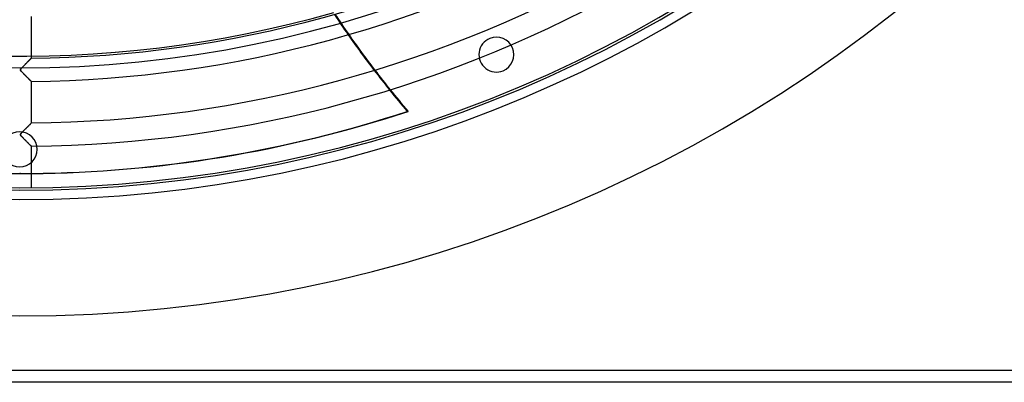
# Model space of a CAD drawing. Header units: millimetres. Extents: x -635 to 635, y -635 to 635.
# Tile 27 of 52: x 0 to 423, y -635 to -479. Entities that reach past the tile are written whole.
import ezdxf

# ---------------------------------------------------------------- set-up
doc = ezdxf.new("R2010")
doc.units = ezdxf.units.MM
doc.layers.add('HIDDEN', color=7, linetype='Continuous')
doc.layers.add('THICK', color=7, linetype='Continuous')

msp = doc.modelspace()

# ---------------------------------------------------------------- linework, layer by layer
at = {"layer": 'HIDDEN'}
for p, q in [((201.87, -487.35), (201.87, -487.35)), ((2.07, -498.8), (1.89, -498.98)), ((2.24, -498.62), (2.07, -498.8)), ((2.42, -498.45), (2.24, -498.62)), ((2.59, -498.27), (2.42, -498.45)), ((2.76, -498.1), (2.59, -498.27)), ((2.92, -497.93), (2.76, -498.1)), ((3.09, -497.77), (2.92, -497.93)), ((3.24, -497.61), (3.09, -497.77)), ((3.4, -497.45), (3.24, -497.61)), ((3.55, -497.3), (3.4, -497.45)), ((3.69, -497.15), (3.55, -497.3)), ((3.84, -497.01), (3.69, -497.15)), ((3.97, -496.88), (3.84, -497.01)), ((4.1, -496.74), (3.97, -496.88)), ((4.22, -496.62), (4.1, -496.74)), ((4.34, -496.5), (4.22, -496.62)), ((4.45, -496.39), (4.34, -496.5)), ((4.55, -496.29), (4.45, -496.39)), ((4.64, -496.2), (4.55, -496.29)), ((4.72, -496.12), (4.64, -496.2)), ((4.79, -496.04), (4.72, -496.12)), ((4.86, -495.98), (4.79, -496.04)), ((4.91, -495.93), (4.86, -495.98)), ((4.95, -495.89), (4.91, -495.93)), ((4.98, -495.86), (4.95, -495.89)), ((4.99, -495.84), (4.98, -495.86)), ((5, -495.83), (4.99, -495.84)), ((0.33, -500.77), (0.32, -500.85)), ((0.32, -500.85), (0.32, -500.92)), ((0.32, -500.92), (0.35, -500.99)), ((0.35, -500.7), (0.33, -500.77)), ((0.39, -500.61), (0.35, -500.7)), ((0.35, -500.99), (0.39, -501.07)), ((0.45, -500.52), (0.39, -500.61)), ((0.39, -501.07), (0.45, -501.16)), ((0.53, -500.42), (0.45, -500.52)), ((0.45, -501.16), (0.52, -501.26)), ((0.52, -501.26), (0.6, -501.36)), ((0.63, -500.31), (0.53, -500.42)), ((0.6, -501.36), (0.69, -501.46)), ((0.74, -500.18), (0.63, -500.31)), ((0.69, -501.46), (0.8, -501.58)), ((0.87, -500.04), (0.74, -500.18)), ((0.8, -501.58), (0.91, -501.71)), ((1.02, -499.88), (0.87, -500.04)), ((0.91, -501.71), (1.05, -501.85)), ((1.18, -499.71), (1.02, -499.88)), ((1.05, -501.85), (1.19, -502)), ((1.35, -499.53), (1.18, -499.71)), ((1.19, -502), (1.35, -502.16)), ((1.53, -499.35), (1.35, -499.53)), ((1.35, -502.16), (1.52, -502.33)), ((1.52, -502.33), (1.69, -502.51)), ((1.71, -499.17), (1.53, -499.35)), ((1.69, -502.51), (1.88, -502.7)), ((1.89, -498.98), (1.71, -499.17)), ((1.88, -502.7), (2.07, -502.89)), ((2.07, -502.89), (2.26, -503.08)), ((2.26, -503.08), (2.44, -503.27)), ((207.61, -501.2), (207.61, -501.2)), ((2.44, -503.27), (2.63, -503.45)), ((2.63, -503.45), (2.8, -503.63)), ((2.8, -503.63), (2.98, -503.8)), ((2.98, -503.8), (3.15, -503.97)), ((3.15, -503.97), (3.31, -504.13)), ((3.31, -504.13), (3.47, -504.29)), ((3.47, -504.29), (3.62, -504.44)), ((3.62, -504.44), (3.76, -504.59)), ((3.76, -504.59), (3.9, -504.72)), ((3.9, -504.72), (4.03, -504.86)), ((4.03, -504.86), (4.16, -504.98)), ((4.16, -504.98), (4.28, -505.1)), ((4.28, -505.1), (4.38, -505.2)), ((4.38, -505.2), (4.48, -505.3)), ((4.48, -505.3), (4.58, -505.4)), ((4.58, -505.4), (4.66, -505.48)), ((4.66, -505.48), (4.74, -505.55)), ((4.74, -505.55), (4.8, -505.62)), ((4.8, -505.62), (4.86, -505.68)), ((4.86, -505.68), (4.91, -505.73)), ((4.91, -505.73), (4.95, -505.77)), ((4.95, -505.77), (4.98, -505.79)), ((4.98, -505.79), (4.99, -505.81)), ((4.99, -505.81), (5, -505.82)), ((4.45, -524.22), (4.29, -524.38)), ((4.59, -524.08), (4.45, -524.22)), ((4.71, -523.95), (4.59, -524.08)), ((4.81, -523.85), (4.71, -523.95)), ((4.9, -523.77), (4.81, -523.85)), ((4.95, -523.71), (4.9, -523.77)), ((4.99, -523.67), (4.95, -523.71)), ((5, -523.66), (4.99, -523.67)), ((0, -527.5), (0, -527.5)), ((0.36, -528.5), (0.33, -528.57)), ((0.41, -528.41), (0.36, -528.5)), ((0.5, -528.29), (0.41, -528.41)), ((0.63, -528.13), (0.5, -528.29)), ((0.8, -527.94), (0.63, -528.13)), ((1.01, -527.71), (0.8, -527.94)), ((1.26, -527.46), (1.01, -527.71)), ((1.52, -527.18), (1.26, -527.46)), ((1.79, -526.91), (1.52, -527.18)), ((2.05, -526.64), (1.79, -526.91)), ((2.31, -526.38), (2.05, -526.64)), ((2.57, -526.12), (2.31, -526.38)), ((2.81, -525.87), (2.57, -526.12)), ((3.06, -525.63), (2.81, -525.87)), ((3.29, -525.39), (3.06, -525.63)), ((3.51, -525.17), (3.29, -525.39)), ((3.72, -524.95), (3.51, -525.17)), ((3.93, -524.75), (3.72, -524.95)), ((4.11, -524.56), (3.93, -524.75)), ((4.29, -524.38), (4.11, -524.56)), ((0.33, -528.57), (0.32, -528.63)), ((0.32, -528.63), (0.32, -528.7)), ((0.32, -528.7), (0.33, -528.76)), ((0.33, -528.76), (0.35, -528.83)), ((0.35, -528.83), (0.39, -528.91)), ((0.39, -528.91), (0.45, -529)), ((0.45, -529), (0.52, -529.09)), ((0.52, -529.09), (0.6, -529.18)), ((0.6, -529.18), (0.68, -529.28)), ((0.68, -529.28), (0.78, -529.39)), ((0.78, -529.39), (0.89, -529.51)), ((0.89, -529.51), (1.01, -529.64)), ((1.01, -529.64), (1.15, -529.78)), ((1.15, -529.78), (1.3, -529.93)), ((1.3, -529.93), (1.45, -530.09)), ((1.45, -530.09), (1.62, -530.26)), ((1.62, -530.26), (1.79, -530.43)), ((1.79, -530.43), (1.97, -530.62)), ((1.97, -530.62), (2.16, -530.81)), ((2.16, -530.81), (2.35, -531)), ((2.35, -531), (2.53, -531.18)), ((2.53, -531.18), (2.71, -531.36)), ((2.71, -531.36), (2.88, -531.53)), ((2.88, -531.53), (3.06, -531.71)), ((3.06, -531.71), (3.22, -531.87)), ((3.22, -531.87), (3.38, -532.03)), ((3.38, -532.03), (3.54, -532.19)), ((3.54, -532.19), (3.69, -532.33)), ((3.69, -532.33), (3.83, -532.48)), ((3.83, -532.48), (3.97, -532.61)), ((3.97, -532.61), (4.1, -532.75)), ((4.1, -532.75), (4.23, -532.87)), ((4.23, -532.87), (4.34, -532.99)), ((4.34, -532.99), (4.46, -533.1)), ((4.46, -533.1), (4.56, -533.21)), ((4.56, -533.21), (4.66, -533.3)), ((4.66, -533.3), (4.74, -533.39)), ((4.74, -533.39), (4.82, -533.46)), ((4.82, -533.46), (4.88, -533.52)), ((4.88, -533.52), (4.93, -533.57)), ((4.93, -533.57), (4.97, -533.61)), ((4.97, -533.61), (4.99, -533.63)), ((4.99, -533.63), (5, -533.64)), ((0, -542.5), (0, -542.5)), ((0.31, -545.37), (0, -545.37)), ((630, -630), (-630, -630))]:
    msp.add_line(p, q, dxfattribs=at)
for centre, radius, start, end in [((0, 0), 556.5, 180, 0), ((0, 0), 500, 180, 0), ((0, 0), 552.5, 180, 0), ((0, 0), 494.99, 250.5096, 285.8145), ((0, 0), 495, 250.5099, 285.8148), ((204.74, -494.28), 7.5, 112.5, 292.5), ((204.74, -494.28), 7.5, 292.5, 112.5), ((0, -535), 7.5, 90, 270), ((0, -535), 7.5, 270, 90)]:
    msp.add_arc(centre, radius, start, end, dxfattribs=at)
for centre, major_axis, start_param, end_param in [((499.87, -228.43), (0, -445.2), -0.978171, -0.954467), ((500.19, -228.43), (0, -445.2), -0.978374, -0.954675), ((499.87, -228.43), (0, -445.2), -0.911716, -0.88759), ((500.19, -228.43), (0, -445.2), -0.911935, -0.887816), ((0.31, 0), (0, 545.37), 2.827433, 3.141593), ((0, 0), (0, -545.37), 0, 0.009282), ((0.31, 0), (0, 545.37), -3.141593, -3.132891)]:
    msp.add_ellipse(centre, major_axis=major_axis, ratio=0.987688, start_param=start_param, end_param=end_param, dxfattribs=at)
at = {"layer": 'THICK'}
for p, q in [((5, -495.83), (5, -477.99)), ((1.91, -498.96), (2.11, -498.76)), ((2.11, -498.76), (2.31, -498.55)), ((2.31, -498.55), (2.51, -498.35)), ((2.51, -498.35), (2.7, -498.16)), ((2.7, -498.16), (2.89, -497.97)), ((2.89, -497.97), (3.07, -497.78)), ((3.07, -497.78), (3.25, -497.6)), ((3.25, -497.6), (3.42, -497.43)), ((3.42, -497.43), (3.58, -497.27)), ((3.58, -497.27), (3.74, -497.11)), ((3.74, -497.11), (3.89, -496.96)), ((3.89, -496.96), (4.03, -496.81)), ((4.03, -496.81), (4.17, -496.67)), ((4.17, -496.67), (4.3, -496.54)), ((4.3, -496.54), (4.42, -496.42)), ((4.42, -496.42), (4.53, -496.31)), ((4.53, -496.31), (4.64, -496.2)), ((4.64, -496.2), (4.73, -496.11)), ((4.73, -496.11), (4.81, -496.03)), ((4.81, -496.03), (4.88, -495.96)), ((4.88, -495.96), (4.93, -495.91)), ((4.93, -495.91), (4.97, -495.87)), ((4.97, -495.87), (4.99, -495.84)), ((4.99, -495.84), (5, -495.83)), ((0.32, -500.8), (0.34, -500.72)), ((0.32, -500.87), (0.32, -500.8)), ((0.33, -500.94), (0.32, -500.87)), ((0.36, -501.02), (0.33, -500.94)), ((0.34, -500.72), (0.38, -500.64)), ((0.41, -501.11), (0.36, -501.02)), ((0.38, -500.64), (0.44, -500.55)), ((0.48, -501.22), (0.41, -501.11)), ((0.44, -500.55), (0.51, -500.45)), ((0.58, -501.34), (0.48, -501.22)), ((0.51, -500.45), (0.6, -500.34)), ((0.7, -501.48), (0.58, -501.34)), ((0.6, -500.34), (0.69, -500.24)), ((0.69, -500.24), (0.79, -500.12)), ((0.85, -501.64), (0.7, -501.48)), ((0.79, -500.12), (0.92, -499.99)), ((1.01, -501.81), (0.85, -501.64)), ((0.92, -499.99), (1.05, -499.85)), ((1.19, -502), (1.01, -501.81)), ((1.05, -499.85), (1.2, -499.69)), ((1.38, -502.19), (1.19, -502)), ((1.2, -499.69), (1.36, -499.52)), ((1.36, -499.52), (1.54, -499.34)), ((1.58, -502.39), (1.38, -502.19)), ((1.54, -499.34), (1.72, -499.16)), ((1.77, -502.59), (1.58, -502.39)), ((1.72, -499.16), (1.91, -498.96)), ((1.97, -502.79), (1.77, -502.59)), ((2.16, -502.98), (1.97, -502.79)), ((2.36, -503.18), (2.16, -502.98)), ((2.55, -503.38), (2.36, -503.18)), ((2.75, -503.57), (2.55, -503.38)), ((2.94, -503.76), (2.75, -503.57)), ((3.12, -503.95), (2.94, -503.76)), ((3.31, -504.13), (3.12, -503.95)), ((3.48, -504.31), (3.31, -504.13)), ((3.66, -504.48), (3.48, -504.31)), ((3.82, -504.64), (3.66, -504.48)), ((3.98, -504.8), (3.82, -504.64)), ((4.13, -504.95), (3.98, -504.8)), ((4.27, -505.09), (4.13, -504.95)), ((4.4, -505.22), (4.27, -505.09)), ((4.52, -505.34), (4.4, -505.22)), ((4.63, -505.45), (4.52, -505.34)), ((4.72, -505.54), (4.63, -505.45)), ((4.81, -505.62), (4.72, -505.54)), ((4.88, -505.69), (4.81, -505.62)), ((4.93, -505.75), (4.88, -505.69)), ((4.97, -505.78), (4.93, -505.75)), ((4.99, -505.81), (4.97, -505.78)), ((5, -505.82), (4.99, -505.81)), ((5, -523.66), (5, -505.82)), ((166.45, -518.68), (166.77, -518.68)), ((4.33, -524.34), (4.47, -524.2)), ((4.47, -524.2), (4.6, -524.06)), ((4.6, -524.06), (4.72, -523.95)), ((4.72, -523.95), (4.81, -523.85)), ((4.81, -523.85), (4.89, -523.77)), ((4.89, -523.77), (4.95, -523.71)), ((4.95, -523.71), (4.99, -523.67)), ((4.99, -523.67), (5, -523.66)), ((0.32, -528.62), (0.34, -528.54)), ((0.34, -528.54), (0.39, -528.44)), ((0.39, -528.44), (0.47, -528.33)), ((0.47, -528.33), (0.56, -528.22)), ((0.56, -528.22), (0.66, -528.09)), ((0.66, -528.09), (0.78, -527.96)), ((0.78, -527.96), (0.92, -527.81)), ((0.92, -527.81), (1.08, -527.64)), ((1.08, -527.64), (1.26, -527.45)), ((1.26, -527.45), (1.46, -527.25)), ((1.46, -527.25), (1.67, -527.03)), ((1.67, -527.03), (1.89, -526.8)), ((1.89, -526.8), (2.13, -526.57)), ((2.13, -526.57), (2.37, -526.32)), ((2.37, -526.32), (2.6, -526.09)), ((2.6, -526.09), (2.83, -525.86)), ((2.83, -525.86), (3.05, -525.64)), ((3.05, -525.64), (3.26, -525.42)), ((3.26, -525.42), (3.46, -525.22)), ((3.46, -525.22), (3.65, -525.02)), ((3.65, -525.02), (3.84, -524.84)), ((3.84, -524.84), (4.01, -524.66)), ((4.01, -524.66), (4.17, -524.5)), ((4.17, -524.5), (4.33, -524.34)), ((0.32, -528.71), (0.32, -528.62)), ((0.34, -528.79), (0.32, -528.71)), ((0.38, -528.88), (0.34, -528.79)), ((0.44, -528.99), (0.38, -528.88)), ((0.54, -529.11), (0.44, -528.99)), ((0.66, -529.25), (0.54, -529.11)), ((0.81, -529.42), (0.66, -529.25)), ((0.98, -529.6), (0.81, -529.42)), ((1.17, -529.8), (0.98, -529.6)), ((1.37, -530.01), (1.17, -529.8)), ((1.58, -530.22), (1.37, -530.01)), ((1.79, -530.43), (1.58, -530.22)), ((1.99, -530.64), (1.79, -530.43)), ((2.2, -530.85), (1.99, -530.64)), ((2.41, -531.06), (2.2, -530.85)), ((2.62, -531.26), (2.41, -531.06)), ((2.82, -531.47), (2.62, -531.26)), ((3.02, -531.67), (2.82, -531.47)), ((3.21, -531.86), (3.02, -531.67)), ((3.4, -532.05), (3.21, -531.86)), ((3.59, -532.23), (3.4, -532.05)), ((3.76, -532.41), (3.59, -532.23)), ((3.93, -532.58), (3.76, -532.41)), ((4.09, -532.73), (3.93, -532.58)), ((4.23, -532.88), (4.09, -532.73)), ((4.37, -533.02), (4.23, -532.88)), ((4.5, -533.14), (4.37, -533.02)), ((4.61, -533.26), (4.5, -533.14)), ((4.71, -533.36), (4.61, -533.26)), ((4.8, -533.44), (4.71, -533.36)), ((4.87, -533.51), (4.8, -533.44)), ((4.93, -533.57), (4.87, -533.51)), ((4.97, -533.61), (4.93, -533.57)), ((4.99, -533.63), (4.97, -533.61)), ((5, -533.64), (4.99, -533.63)), ((5, -551.48), (5, -533.64)), ((630, -630), (-630, -630)), ((630, -635), (-630, -635))]:
    msp.add_line(p, q, dxfattribs=at)
for radius, start, end in [(606.5, 180.00002, 0), (551.5, 180, 0), (495.86, 270.5777, 328.8223), (505.84, 270.5663, 328.8337), (523.68, 270.5471, 328.8529), (533.66, 270.5368, 328.8632)]:
    msp.add_arc((0, 0), radius, start, end, dxfattribs=at)
for centre, major_axis, start_param, end_param in [((499.87, -228.43), (0, -445.2), -0.954467, -0.911716), ((500.19, -228.43), (0, -445.2), -0.954675, -0.911935), ((499.87, -228.43), (0, -445.2), -0.88759, -0.86064), ((500.19, -228.43), (0, -445.2), -0.887816, -0.86064), ((0.31, 0), (0, 545.37), -3.132891, -2.827433), ((0, 0), (0, -545.37), 0.009282, 0.314159)]:
    msp.add_ellipse(centre, major_axis=major_axis, ratio=0.987688, start_param=start_param, end_param=end_param, dxfattribs=at)

doc.saveas('drawing.dxf')
